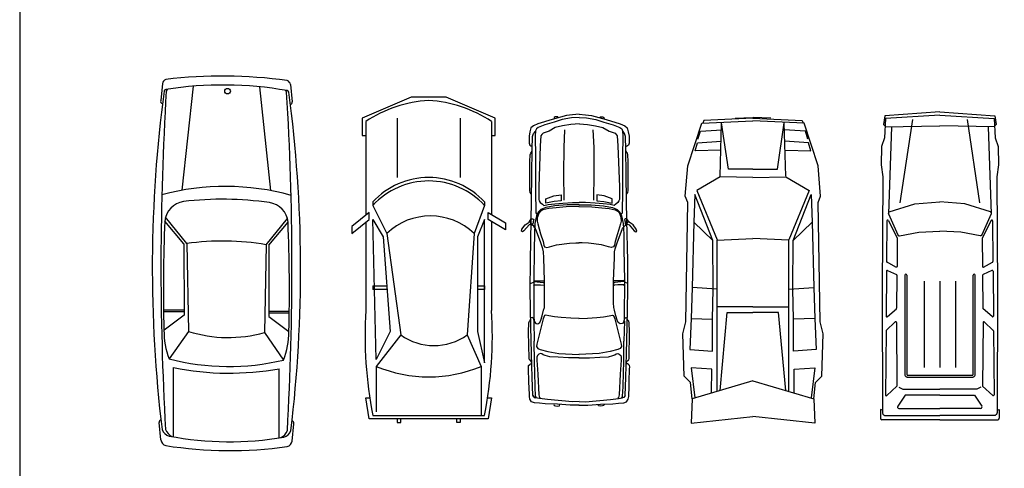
# Model space of a CAD drawing. Extents: x 149 to 250, y -977 to -912.
# Tile 19 of 156: x 173 to 189, y -928 to -921. Entities that reach past the tile are written whole.
import ezdxf

# ---------------------------------------------------------------- set-up
doc = ezdxf.new("R2010")
doc.units = 0
doc.header["$MEASUREMENT"] = 0
doc.linetypes.add('0', pattern=[0])
doc.layers.get('0').update_dxf_attribs({"linetype": 'CONTINUOUS'})
doc.layers.get('Defpoints').update_dxf_attribs({"linetype": 'CONTINUOUS'})

msp = doc.modelspace()

# ---------------------------------------------------------------- linework, layer by layer
at = {"linetype": '0'}
for p, q in [((175.28086, -921.94002), (175.2543, -922.21444)), ((175.59685, -923.63468), (175.7745, -921.98485)), ((176.82246, -921.99541), (176.99994, -923.64359)), ((177.31687, -921.95772), (177.34343, -922.23214)), ((175.66761, -924.48417), (175.33029, -924.06698)), ((175.62391, -924.49021), (175.31895, -924.12666)), ((176.92909, -924.50188), (177.26641, -924.08468)), ((176.97279, -924.50791), (177.27775, -924.14436)), ((175.62429, -924.49052), (175.62474, -925.62285)), ((175.66761, -924.48417), (175.69548, -925.87925)), ((176.92909, -924.50188), (176.90122, -925.89696)), ((176.97279, -924.50791), (176.97279, -925.64024)), ((175.62391, -925.54018), (175.29937, -925.54015)), ((175.62391, -925.56648), (175.29968, -925.56644)), ((175.62474, -925.62285), (175.30731, -925.86203)), ((176.97279, -925.55789), (177.29733, -925.55785)), ((176.97279, -925.58418), (177.29701, -925.58414)), ((176.97279, -925.64024), (177.29031, -925.87925)), ((175.69548, -925.87925), (175.39022, -926.31693)), ((176.90122, -925.89696), (177.20648, -926.33463)), ((175.45845, -927.55197), (175.45845, -926.45464)), ((177.13825, -927.57046), (177.13825, -926.47235)), ((175.25601, -927.60334), (175.22945, -927.32892)), ((177.34173, -927.62105), (177.36828, -927.34663))]:
    msp.add_line(p, q, dxfattribs=at)
for p, q in [((179.23393, -922.15716), (178.45615, -922.49049)), ((179.78949, -922.15716), (179.23393, -922.15716)), ((180.56726, -922.49049), (179.78949, -922.15716)), ((178.45615, -922.49049), (178.45615, -922.76827)), ((179.01171, -922.49049), (179.01171, -923.43494)), ((180.01171, -922.49049), (180.01171, -923.43494)), ((180.56726, -922.76827), (180.56726, -922.49049)), ((181.69991, -922.45048), (181.47145, -922.5117)), ((181.50443, -922.48345), (181.50208, -922.50228)), ((181.52327, -922.46931), (181.50443, -922.48345)), ((181.53976, -922.46931), (181.52327, -922.46931)), ((181.5633, -922.46931), (181.53976, -922.46931)), ((181.57037, -922.48345), (181.5633, -922.46931)), ((181.77999, -922.48815), (181.63161, -922.5164)), ((181.79648, -922.43871), (181.69991, -922.45048)), ((181.9001, -922.48345), (181.77999, -922.48815)), ((181.9001, -922.43165), (181.79648, -922.43871)), ((181.9001, -922.43165), (182.00373, -922.43871)), ((181.9001, -922.48345), (182.02022, -922.48815)), ((182.00373, -922.43871), (182.1003, -922.45048)), ((182.02022, -922.48815), (182.1686, -922.5164)), ((182.1003, -922.45048), (182.32875, -922.5117)), ((182.22983, -922.48345), (182.2369, -922.46931)), ((182.2369, -922.46931), (182.26045, -922.46931)), ((182.26045, -922.46931), (182.27694, -922.46931)), ((182.27694, -922.46931), (182.29578, -922.48345)), ((182.29578, -922.48345), (182.29814, -922.50228)), ((178.51171, -922.54605), (178.51171, -924.03494)), ((180.51171, -922.54605), (180.51171, -924.02383)), ((181.13466, -922.64825), (181.11817, -922.70947)), ((181.1747, -922.61293), (181.13466, -922.64825)), ((181.24771, -922.58233), (181.1747, -922.61293)), ((181.2218, -922.66238), (181.20767, -922.69299)), ((181.25006, -922.64354), (181.2218, -922.66238)), ((181.47145, -922.5117), (181.24771, -922.58233)), ((181.3584, -922.59881), (181.25006, -922.64354)), ((181.50443, -922.55643), (181.3584, -922.59881)), ((181.52091, -922.64354), (181.42435, -922.69769)), ((181.63161, -922.5164), (181.50443, -922.55643)), ((181.63632, -922.61293), (181.52091, -922.64354)), ((181.76821, -922.59174), (181.63632, -922.61293)), ((181.90482, -922.58233), (181.76821, -922.59174)), ((181.90482, -922.58233), (182.03199, -922.59174)), ((182.03199, -922.59174), (182.16389, -922.61293)), ((182.16389, -922.61293), (182.27929, -922.64354)), ((182.1686, -922.5164), (182.29578, -922.55643)), ((182.27929, -922.64354), (182.37586, -922.69769)), ((182.29578, -922.55643), (182.4418, -922.59881)), ((182.32875, -922.5117), (182.5525, -922.58233)), ((182.4418, -922.59881), (182.55014, -922.64354)), ((182.55014, -922.64354), (182.5784, -922.66238)), ((182.5525, -922.58233), (182.62551, -922.61293)), ((182.5784, -922.66238), (182.59254, -922.69299)), ((182.62551, -922.61293), (182.66555, -922.64825)), ((182.66555, -922.64825), (182.68203, -922.70947)), ((178.45615, -922.76827), (178.51171, -922.76827)), ((180.51171, -922.76827), (180.56726, -922.76827)), ((181.11817, -922.70947), (181.1064, -922.7801)), ((181.1064, -922.7801), (181.1064, -922.89076)), ((181.15585, -922.992), (181.16292, -922.78246)), ((181.16292, -922.78246), (181.17705, -922.73772)), ((181.17705, -922.73772), (181.19118, -922.71888)), ((181.19118, -922.71888), (181.20061, -922.70711)), ((181.20767, -922.69299), (181.20296, -922.77304)), ((181.20296, -922.77304), (181.20767, -923.10501)), ((181.29481, -922.77304), (181.28304, -922.93314)), ((181.30895, -922.75185), (181.29481, -922.77304)), ((181.32778, -922.73301), (181.30895, -922.75185)), ((181.42435, -922.69769), (181.32778, -922.73301)), ((181.66222, -922.95904), (181.674, -922.67886)), ((182.13798, -922.95904), (182.1262, -922.67886)), ((182.37586, -922.69769), (182.47242, -922.73301)), ((182.47242, -922.73301), (182.49126, -922.75185)), ((182.49126, -922.75185), (182.50539, -922.77304)), ((182.50539, -922.77304), (182.51717, -922.93314)), ((182.59254, -922.69299), (182.59725, -922.77304)), ((182.59725, -922.77304), (182.59254, -923.10501)), ((182.60902, -922.71888), (182.5996, -922.70711)), ((182.62315, -922.73772), (182.60902, -922.71888)), ((182.63729, -922.78246), (182.62315, -922.73772)), ((182.64435, -922.992), (182.63729, -922.78246)), ((182.68203, -922.70947), (182.69381, -922.7801)), ((182.69381, -922.7801), (182.69381, -922.89076)), ((181.1064, -922.89076), (181.11582, -922.91902)), ((181.11582, -922.91902), (181.1323, -922.93314)), ((181.1323, -922.93314), (181.1535, -922.9402)), ((181.28304, -922.93314), (181.25948, -923.58297)), ((181.65987, -923.37106), (181.66222, -922.95904)), ((182.14033, -923.37106), (182.13798, -922.95904)), ((182.51717, -922.93314), (182.54072, -923.58297)), ((182.6679, -922.93314), (182.64671, -922.9402)), ((182.68439, -922.91902), (182.6679, -922.93314)), ((182.69381, -922.89076), (182.68439, -922.91902)), ((181.11817, -923.18036), (181.12288, -923.07441)), ((181.12288, -923.07441), (181.1323, -923.05086)), ((181.1323, -923.05086), (181.14408, -923.03203)), ((181.14408, -923.03203), (181.1535, -923.0179)), ((181.15114, -923.38048), (181.15585, -922.992)), ((181.20767, -923.10501), (181.21003, -923.63947)), ((182.59254, -923.10501), (182.59018, -923.63947)), ((182.64906, -923.38048), (182.64435, -922.992)), ((182.65613, -923.03203), (182.64671, -923.0179)), ((182.6679, -923.05086), (182.65613, -923.03203)), ((182.67732, -923.07441), (182.6679, -923.05086)), ((182.68203, -923.18036), (182.67732, -923.07441)), ((181.11817, -923.3899), (181.11817, -923.18036)), ((182.68203, -923.3899), (182.68203, -923.18036)), ((181.11817, -923.63947), (181.11817, -923.3899)), ((181.14408, -923.81135), (181.15114, -923.38048)), ((181.66458, -923.79486), (181.65987, -923.37106)), ((182.13562, -923.79486), (182.14033, -923.37106)), ((182.65613, -923.81135), (182.64906, -923.38048)), ((182.68203, -923.63947), (182.68203, -923.3899)), ((181.25948, -923.58297), (181.25948, -923.78545)), ((182.54072, -923.58297), (182.54072, -923.78545)), ((181.12288, -923.67244), (181.11817, -923.63947)), ((181.14408, -923.70069), (181.12288, -923.67244)), ((181.14408, -923.72423), (181.14408, -923.70069)), ((181.21003, -923.63947), (181.21473, -923.99734)), ((181.37253, -923.77132), (181.50208, -923.72658)), ((181.50208, -923.72658), (181.61747, -923.71246)), ((181.61747, -923.71246), (181.61747, -923.80428)), ((182.29814, -923.72658), (182.18273, -923.71246)), ((182.18273, -923.71246), (182.18273, -923.80428)), ((182.42767, -923.77132), (182.29814, -923.72658)), ((182.59018, -923.63947), (182.58547, -923.99734)), ((182.65613, -923.70069), (182.67732, -923.67244)), ((182.65613, -923.72423), (182.65613, -923.70069)), ((182.67732, -923.67244), (182.68203, -923.63947)), ((178.62282, -923.82383), (178.62282, -923.87938)), ((178.62282, -923.87938), (178.84504, -924.32383)), ((180.4006, -923.87938), (180.23393, -924.32383)), ((180.4006, -923.82383), (180.4006, -923.87938)), ((181.13937, -924.11272), (181.14408, -923.81135)), ((181.25948, -923.78545), (181.2689, -923.80664)), ((181.2689, -923.80664), (181.28304, -923.83018)), ((181.28304, -923.83018), (181.31836, -923.86079)), ((181.37018, -923.91259), (181.29481, -923.94319)), ((181.31836, -923.86079), (181.34192, -923.87727)), ((181.34192, -923.87727), (181.40786, -923.86314)), ((181.51384, -923.88433), (181.37018, -923.91259)), ((181.37253, -923.84431), (181.37253, -923.77132)), ((181.50443, -923.81605), (181.37253, -923.84431)), ((181.40786, -923.86314), (181.5162, -923.85137)), ((181.5374, -923.91494), (181.41964, -923.92672)), ((181.61747, -923.80428), (181.50443, -923.81605)), ((181.70933, -923.8702), (181.51384, -923.88433)), ((181.5162, -923.85137), (181.64339, -923.84196)), ((181.6952, -923.90081), (181.5374, -923.91494)), ((181.64339, -923.84196), (181.79648, -923.83253)), ((181.90246, -923.89375), (181.6952, -923.90081)), ((181.90246, -923.8702), (181.70933, -923.8702)), ((181.79648, -923.83253), (181.9001, -923.83018)), ((181.89775, -923.8702), (182.09088, -923.8702)), ((181.89775, -923.89375), (182.10501, -923.90081)), ((182.00373, -923.83253), (181.9001, -923.83018)), ((182.15682, -923.84196), (182.00373, -923.83253)), ((182.09088, -923.8702), (182.28636, -923.88433)), ((182.10501, -923.90081), (182.26281, -923.91494)), ((182.284, -923.85137), (182.15682, -923.84196)), ((182.18273, -923.80428), (182.29578, -923.81605)), ((182.26281, -923.91494), (182.38057, -923.92672)), ((182.39234, -923.86314), (182.284, -923.85137)), ((182.28636, -923.88433), (182.43003, -923.91259)), ((182.29578, -923.81605), (182.42767, -923.84431)), ((182.45829, -923.87727), (182.39234, -923.86314)), ((182.42767, -923.84431), (182.42767, -923.77132)), ((182.43003, -923.91259), (182.50539, -923.94319)), ((182.48184, -923.86079), (182.45829, -923.87727)), ((182.51717, -923.83018), (182.48184, -923.86079)), ((182.5313, -923.80664), (182.51717, -923.83018)), ((182.54072, -923.78545), (182.5313, -923.80664)), ((182.66084, -924.11272), (182.65613, -923.81135)), ((178.56726, -923.99049), (178.28949, -924.21271)), ((178.56726, -924.1016), (178.56726, -923.99049)), ((180.45615, -923.99049), (180.73393, -924.15716)), ((180.45615, -924.1016), (180.45615, -923.99049)), ((181.22415, -924.04208), (181.19825, -924.16451)), ((181.21473, -923.99734), (181.2218, -924.01147)), ((181.2218, -924.01147), (181.23122, -924.01383)), ((181.25006, -923.98558), (181.22415, -924.04208)), ((181.23122, -924.02795), (181.243, -924.04679)), ((181.243, -924.04679), (181.23593, -924.0774)), ((181.25948, -924.00206), (181.243, -924.04679)), ((181.29481, -923.94319), (181.25006, -923.98558)), ((181.28068, -923.97616), (181.25948, -924.00206)), ((181.32543, -923.94791), (181.28068, -923.97616)), ((181.41964, -923.92672), (181.32543, -923.94791)), ((182.38057, -923.92672), (182.47477, -923.94791)), ((182.47477, -923.94791), (182.51953, -923.97616)), ((182.50539, -923.94319), (182.55014, -923.98558)), ((182.51953, -923.97616), (182.54072, -924.00206)), ((182.54072, -924.00206), (182.55721, -924.04679)), ((182.55014, -923.98558), (182.57605, -924.04208)), ((182.56898, -924.02795), (182.55721, -924.04679)), ((182.55721, -924.04679), (182.56427, -924.0774)), ((182.5784, -924.01147), (182.56898, -924.01383)), ((182.57605, -924.04208), (182.60196, -924.16451)), ((182.58547, -923.99734), (182.5784, -924.01147)), ((178.28949, -924.32383), (178.56726, -924.1016)), ((178.28949, -924.21271), (178.28949, -924.32383)), ((178.51171, -924.14605), (178.51171, -925.54605)), ((178.67838, -926.32383), (178.62282, -924.1016)), ((178.62282, -924.1016), (178.78949, -924.37938)), ((180.4006, -924.1016), (180.28949, -924.37938)), ((180.4006, -926.37938), (180.4006, -924.1016)), ((180.73393, -924.26827), (180.45615, -924.1016)), ((180.51171, -924.13494), (180.51171, -925.54605)), ((180.73393, -924.15716), (180.73393, -924.26827)), ((180.99099, -924.25634), (181.0428, -924.1857)), ((181.1064, -924.1857), (181.02396, -924.28459)), ((181.0428, -924.1857), (181.1064, -924.14332)), ((181.1064, -924.14332), (181.13937, -924.09388)), ((181.12759, -924.14097), (181.1064, -924.14332)), ((181.12995, -924.17393), (181.1064, -924.1857)), ((181.12759, -924.75783), (181.13937, -924.11272)), ((181.13466, -924.15509), (181.12759, -924.14097)), ((181.12995, -924.17393), (181.13466, -924.15509)), ((181.16528, -924.17393), (181.12995, -924.17393)), ((181.13937, -924.09388), (181.16528, -924.09153)), ((181.16292, -924.19276), (181.14172, -924.19512)), ((181.1794, -924.20689), (181.16292, -924.19276)), ((181.16528, -924.09153), (181.1794, -924.10094)), ((181.16998, -924.14097), (181.16528, -924.17393)), ((181.1794, -924.10094), (181.16998, -924.14097)), ((181.19825, -924.23279), (181.1794, -924.20689)), ((181.19825, -924.16451), (181.19118, -924.33639)), ((181.23593, -924.0774), (181.23358, -924.12684)), ((181.23358, -924.12684), (181.24299, -924.17157)), ((181.24299, -924.17157), (181.2901, -924.32932)), ((182.55721, -924.17157), (182.5101, -924.32932)), ((182.56663, -924.12684), (182.55721, -924.17157)), ((182.56427, -924.0774), (182.56663, -924.12684)), ((182.60196, -924.16451), (182.60902, -924.33639)), ((182.60196, -924.23279), (182.6208, -924.20689)), ((182.63493, -924.09153), (182.6208, -924.10094)), ((182.6208, -924.10094), (182.63022, -924.14097)), ((182.6208, -924.20689), (182.63729, -924.19276)), ((182.63022, -924.14097), (182.63493, -924.17393)), ((182.66084, -924.09388), (182.63493, -924.09153)), ((182.63493, -924.17393), (182.67026, -924.17393)), ((182.63729, -924.19276), (182.65848, -924.19512)), ((182.69381, -924.14332), (182.66084, -924.09388)), ((182.67261, -924.75783), (182.66084, -924.11272)), ((182.66555, -924.15509), (182.67261, -924.14097)), ((182.67026, -924.17393), (182.66555, -924.15509)), ((182.67026, -924.17393), (182.69381, -924.1857)), ((182.67261, -924.14097), (182.69381, -924.14332)), ((182.7574, -924.1857), (182.69381, -924.14332)), ((182.69381, -924.1857), (182.77624, -924.28459)), ((182.80922, -924.25634), (182.7574, -924.1857)), ((178.78949, -924.37938), (178.9006, -925.87938)), ((178.84504, -924.32383), (179.06726, -925.93494)), ((180.23393, -924.32383), (180.12282, -925.93494)), ((180.28949, -924.37938), (180.28949, -925.87938)), ((180.98392, -924.28695), (180.99099, -924.25634)), ((181.00041, -924.29871), (180.98392, -924.28695)), ((181.02396, -924.28459), (181.00041, -924.29871)), ((181.19118, -924.33639), (181.18647, -924.57418)), ((181.20767, -924.2375), (181.19825, -924.23279)), ((181.21473, -924.2634), (181.20767, -924.2375)), ((181.2901, -924.45646), (181.21473, -924.2634)), ((181.2901, -924.32932), (181.32778, -924.45176)), ((182.5101, -924.32932), (182.47242, -924.45176)), ((182.5101, -924.45646), (182.58547, -924.2634)), ((182.58547, -924.2634), (182.59254, -924.2375)), ((182.59254, -924.2375), (182.60196, -924.23279)), ((182.60902, -924.33639), (182.61373, -924.57418)), ((182.77624, -924.28459), (182.7998, -924.29871)), ((182.7998, -924.29871), (182.81628, -924.28695)), ((182.81628, -924.28695), (182.80922, -924.25634)), ((181.32543, -924.56712), (181.2901, -924.45646)), ((181.32778, -924.45176), (181.33956, -924.50826)), ((181.33956, -924.50826), (181.35369, -924.53887)), ((181.35369, -924.53887), (181.38902, -924.54829)), ((181.38902, -924.54829), (181.43141, -924.53416)), ((181.43141, -924.53416), (181.54446, -924.5059)), ((181.54446, -924.5059), (181.74937, -924.47765)), ((181.74937, -924.47765), (181.85064, -924.47294)), ((181.85064, -924.47294), (181.90246, -924.47294)), ((181.94956, -924.47294), (181.89775, -924.47294)), ((182.05084, -924.47765), (181.94956, -924.47294)), ((182.25574, -924.5059), (182.05084, -924.47765)), ((182.36879, -924.53416), (182.25574, -924.5059)), ((182.41119, -924.54829), (182.36879, -924.53416)), ((182.44652, -924.53887), (182.41119, -924.54829)), ((182.46064, -924.50826), (182.44652, -924.53887)), ((182.47242, -924.45176), (182.46064, -924.50826)), ((182.47477, -924.56712), (182.5101, -924.45646)), ((181.18647, -924.57418), (181.1794, -925.06921)), ((181.33721, -924.61657), (181.32543, -924.56712)), ((181.33956, -924.7131), (181.33721, -924.61657)), ((182.46064, -924.7131), (182.463, -924.61657)), ((182.463, -924.61657), (182.47477, -924.56712)), ((182.61373, -924.57418), (182.6208, -925.06921)), ((181.12288, -925.23402), (181.12759, -924.75783)), ((181.35134, -925.07862), (181.33956, -924.7131)), ((182.44887, -925.07862), (182.46064, -924.7131)), ((182.67732, -925.23402), (182.67261, -924.75783)), ((178.62282, -925.15716), (178.84504, -925.15716)), ((178.62282, -925.15716), (178.62282, -925.21271)), ((178.84504, -925.15716), (178.84504, -925.21271)), ((180.28949, -925.15716), (180.4006, -925.15716)), ((180.4006, -925.15716), (180.4006, -925.21271)), ((181.12759, -925.1163), (181.1747, -925.0951)), ((181.1747, -925.0951), (181.18647, -925.08804)), ((181.1794, -925.06921), (181.1794, -925.15397)), ((181.1794, -925.15397), (181.18412, -925.56835)), ((181.18412, -925.15397), (181.19118, -925.13749)), ((181.18647, -925.06921), (181.20767, -925.07391)), ((181.18647, -925.08804), (181.3325, -925.10217)), ((181.19118, -925.13749), (181.28539, -925.13749)), ((181.20767, -925.07391), (181.33014, -925.07862)), ((181.28539, -925.13749), (181.33956, -925.1469)), ((181.33014, -925.07862), (181.33956, -925.07627)), ((181.3325, -925.10217), (181.34898, -925.11394)), ((181.33956, -925.07627), (181.34663, -925.07391)), ((181.33956, -925.1469), (181.35134, -925.15397)), ((181.35134, -925.29994), (181.35134, -925.07862)), ((182.44887, -925.29994), (182.44887, -925.07862)), ((182.46064, -925.1469), (182.44887, -925.15397)), ((182.46771, -925.10217), (182.45123, -925.11394)), ((182.46064, -925.07627), (182.45358, -925.07391)), ((182.47006, -925.07862), (182.46064, -925.07627)), ((182.51482, -925.13749), (182.46064, -925.1469)), ((182.61373, -925.08804), (182.46771, -925.10217)), ((182.59254, -925.07391), (182.47006, -925.07862)), ((182.60902, -925.13749), (182.51482, -925.13749)), ((182.61373, -925.06921), (182.59254, -925.07391)), ((182.61609, -925.15397), (182.60902, -925.13749)), ((182.62551, -925.0951), (182.61373, -925.08804)), ((182.6208, -925.15397), (182.61609, -925.56835)), ((182.6208, -925.06921), (182.6208, -925.15397)), ((182.67261, -925.1163), (182.62551, -925.0951)), ((178.84504, -925.21271), (178.62282, -925.21271)), ((180.4006, -925.21271), (180.28949, -925.21271)), ((181.13466, -925.79908), (181.12288, -925.23402)), ((181.35134, -925.42708), (181.35134, -925.29994)), ((182.44887, -925.42708), (182.44887, -925.29994)), ((182.66555, -925.79908), (182.67732, -925.23402)), ((181.34898, -925.49771), (181.35134, -925.42708)), ((182.45123, -925.49771), (182.44887, -925.42708)), ((181.18412, -925.56835), (181.18412, -925.66959)), ((181.29246, -925.70019), (181.31601, -925.62956)), ((181.31601, -925.62956), (181.33721, -925.5401)), ((181.35134, -925.62485), (181.33014, -925.68136)), ((181.33721, -925.5401), (181.34898, -925.49771)), ((181.37018, -925.62015), (181.35134, -925.62485)), ((181.41964, -925.62956), (181.37018, -925.62015)), ((181.50914, -925.64604), (181.41964, -925.62956)), ((182.29107, -925.64604), (182.38057, -925.62956)), ((182.38057, -925.62956), (182.43003, -925.62015)), ((182.43003, -925.62015), (182.44887, -925.62485)), ((182.44887, -925.62485), (182.47006, -925.68136)), ((182.463, -925.5401), (182.45123, -925.49771)), ((182.4842, -925.62956), (182.463, -925.5401)), ((182.50775, -925.70019), (182.4842, -925.62956)), ((182.61609, -925.56835), (182.61609, -925.66959)), ((181.09697, -925.8862), (181.10404, -925.74493)), ((181.10404, -925.74493), (181.1111, -925.71903)), ((181.1111, -925.71903), (181.12288, -925.70491)), ((181.12288, -925.70491), (181.13466, -925.6743)), ((181.15821, -925.66017), (181.13937, -925.66488)), ((181.1747, -925.6743), (181.15821, -925.66017)), ((181.1794, -925.69548), (181.1747, -925.6743)), ((181.19118, -925.72609), (181.1794, -925.69548)), ((181.1794, -925.71432), (181.18647, -926.03217)), ((181.18412, -925.66959), (181.19118, -925.72609)), ((181.19118, -925.72609), (181.21238, -925.75435)), ((181.21238, -925.75435), (181.24771, -925.7567)), ((181.24771, -925.7567), (181.27833, -925.74022)), ((181.27833, -925.74022), (181.29246, -925.70019)), ((181.33014, -925.68136), (181.29246, -925.82734)), ((181.61512, -925.66017), (181.50914, -925.64604)), ((181.76821, -925.66723), (181.61512, -925.66017)), ((181.90246, -925.6743), (181.76821, -925.66723)), ((181.89775, -925.6743), (182.03199, -925.66723)), ((182.03199, -925.66723), (182.18508, -925.66017)), ((182.18508, -925.66017), (182.29107, -925.64604)), ((182.47006, -925.68136), (182.50775, -925.82734)), ((182.52188, -925.74022), (182.50775, -925.70019)), ((182.5525, -925.7567), (182.52188, -925.74022)), ((182.58783, -925.75435), (182.5525, -925.7567)), ((182.60902, -925.72609), (182.58783, -925.75435)), ((182.61609, -925.66959), (182.60902, -925.72609)), ((182.60902, -925.72609), (182.6208, -925.69548)), ((182.6208, -925.71432), (182.61373, -926.03217)), ((182.6208, -925.69548), (182.62551, -925.6743)), ((182.62551, -925.6743), (182.642, -925.66017)), ((182.642, -925.66017), (182.66084, -925.66488)), ((182.67732, -925.70491), (182.66555, -925.6743)), ((182.6891, -925.71903), (182.67732, -925.70491)), ((182.69617, -925.74493), (182.6891, -925.71903)), ((182.70323, -925.8862), (182.69617, -925.74493)), ((178.9006, -925.87938), (178.67838, -926.32383)), ((179.06726, -925.93494), (178.67838, -926.43494)), ((180.12282, -925.93494), (180.34504, -926.43494)), ((180.28949, -925.87938), (180.4006, -926.37938)), ((181.1064, -926.31), (181.09697, -925.8862)), ((181.14408, -926.2323), (181.13466, -925.79908)), ((181.29246, -925.82734), (181.25713, -925.97802)), ((182.50775, -925.82734), (182.54308, -925.97802)), ((182.65613, -926.2323), (182.66555, -925.79908)), ((182.69381, -926.31), (182.70323, -925.8862)), ((181.19118, -926.36886), (181.18647, -926.03217)), ((181.23122, -926.08162), (181.22651, -926.11693)), ((181.25713, -925.97802), (181.23122, -926.08162)), ((182.54308, -925.97802), (182.56898, -926.08162)), ((182.56898, -926.08162), (182.57369, -926.11693)), ((182.60902, -926.36886), (182.61373, -926.03217)), ((181.15585, -926.61136), (181.14408, -926.2323)), ((181.22651, -926.11693), (181.24771, -926.15225)), ((181.23829, -926.2629), (181.23122, -926.28645)), ((181.26184, -926.24172), (181.23829, -926.2629)), ((181.24771, -926.15225), (181.28304, -926.16873)), ((181.28539, -926.2323), (181.26184, -926.24172)), ((181.28304, -926.16873), (181.40551, -926.19698)), ((181.30895, -926.23701), (181.28539, -926.2323)), ((181.33014, -926.25114), (181.30895, -926.23701)), ((181.36311, -926.2629), (181.33014, -926.25114)), ((181.43377, -926.28174), (181.36311, -926.2629)), ((181.40551, -926.19698), (181.57979, -926.22994)), ((181.57979, -926.22994), (181.79176, -926.24172)), ((181.79176, -926.24172), (181.90246, -926.24643)), ((182.00844, -926.24172), (181.89775, -926.24643)), ((182.22041, -926.22994), (182.00844, -926.24172)), ((182.3947, -926.19698), (182.22041, -926.22994)), ((182.36643, -926.28174), (182.43709, -926.2629)), ((182.51717, -926.16873), (182.3947, -926.19698)), ((182.43709, -926.2629), (182.47006, -926.25114)), ((182.47006, -926.25114), (182.49126, -926.23701)), ((182.49126, -926.23701), (182.51482, -926.2323)), ((182.51482, -926.2323), (182.53837, -926.24172)), ((182.5525, -926.15225), (182.51717, -926.16873)), ((182.53837, -926.24172), (182.56192, -926.2629)), ((182.57369, -926.11693), (182.5525, -926.15225)), ((182.56192, -926.2629), (182.56898, -926.28645)), ((182.64435, -926.61136), (182.65613, -926.2323)), ((181.09697, -926.42301), (181.11582, -926.40653)), ((181.1111, -926.33118), (181.1064, -926.31)), ((181.13466, -926.34767), (181.1111, -926.33118)), ((181.11582, -926.40653), (181.12995, -926.39711)), ((181.12995, -926.39711), (181.14172, -926.3924)), ((181.14408, -926.37121), (181.13466, -926.34767)), ((181.19589, -926.5266), (181.19118, -926.36886)), ((181.23122, -926.28645), (181.23122, -926.33825)), ((181.23122, -926.33825), (181.24535, -926.55721)), ((181.57037, -926.29116), (181.43377, -926.28174)), ((181.73288, -926.29822), (181.57037, -926.29116)), ((181.90246, -926.29822), (181.73288, -926.29822)), ((181.89775, -926.29822), (182.06732, -926.29822)), ((182.06732, -926.29822), (182.22983, -926.29116)), ((182.22983, -926.29116), (182.36643, -926.28174)), ((182.56898, -926.33825), (182.55485, -926.55721)), ((182.56898, -926.28645), (182.56898, -926.33825)), ((182.60431, -926.5266), (182.60902, -926.36886)), ((182.65613, -926.37121), (182.66555, -926.34767)), ((182.67026, -926.39711), (182.65848, -926.3924)), ((182.66555, -926.34767), (182.6891, -926.33118)), ((182.68439, -926.40653), (182.67026, -926.39711)), ((182.70323, -926.42301), (182.68439, -926.40653)), ((182.6891, -926.33118), (182.69381, -926.31)), ((178.67838, -926.43494), (178.67838, -927.15716)), ((180.34504, -926.43494), (180.34504, -927.21271)), ((181.09462, -926.44184), (181.09697, -926.42301)), ((181.09697, -926.47716), (181.09462, -926.44184)), ((181.10404, -926.66787), (181.09697, -926.47716)), ((181.20061, -926.75969), (181.19589, -926.5266)), ((181.24535, -926.55721), (181.26184, -926.88448)), ((182.55485, -926.55721), (182.53837, -926.88448)), ((182.5996, -926.75969), (182.60431, -926.5266)), ((182.69617, -926.66787), (182.70323, -926.47716)), ((182.70559, -926.44184), (182.70323, -926.42301)), ((182.70323, -926.47716), (182.70559, -926.44184)), ((181.1064, -926.7903), (181.10404, -926.66787)), ((181.16763, -926.8986), (181.15585, -926.61136)), ((182.63258, -926.8986), (182.64435, -926.61136)), ((182.69381, -926.7903), (182.69617, -926.66787)), ((181.1111, -926.87035), (181.1064, -926.7903)), ((181.1111, -926.91273), (181.1111, -926.87035)), ((181.20767, -926.91038), (181.20061, -926.75969)), ((181.26184, -926.88448), (181.27126, -926.93157)), ((182.53837, -926.88448), (182.52895, -926.93157)), ((182.59254, -926.91038), (182.5996, -926.75969)), ((182.6891, -926.87035), (182.69381, -926.7903)), ((182.6891, -926.91273), (182.6891, -926.87035)), ((178.56726, -927.26827), (178.51171, -926.93494)), ((178.51171, -926.93494), (178.56726, -926.93494)), ((180.51171, -926.93494), (180.45615, -927.26827)), ((180.45615, -926.93494), (180.51171, -926.93494)), ((181.11817, -926.95511), (181.1111, -926.91273)), ((181.14644, -926.99985), (181.11817, -926.95511)), ((181.19118, -927.01162), (181.14644, -926.99985)), ((181.1747, -926.91979), (181.16763, -926.8986)), ((181.16763, -926.8986), (181.18647, -926.93157)), ((181.18647, -926.93157), (181.21003, -926.93392)), ((181.27126, -927.02104), (181.19118, -927.01162)), ((181.2218, -926.93392), (181.20767, -926.91038)), ((181.27126, -926.94334), (181.21003, -926.93392)), ((181.27126, -926.93157), (181.28539, -926.94099)), ((181.39844, -926.95982), (181.27126, -926.94334)), ((181.36311, -927.0281), (181.27126, -927.02104)), ((181.5586, -927.03281), (181.36311, -927.0281)), ((181.79648, -926.99749), (181.39844, -926.95982)), ((181.50208, -927.03987), (181.50443, -927.054)), ((181.76114, -927.04929), (181.5586, -927.03281)), ((181.58921, -927.06106), (181.59393, -927.04223)), ((181.9001, -926.99278), (181.79648, -926.99749)), ((181.9001, -926.99278), (182.00373, -926.99749)), ((182.00373, -926.99749), (182.40176, -926.95982)), ((182.03906, -927.04929), (182.24161, -927.03281)), ((182.21099, -927.06106), (182.20628, -927.04223)), ((182.24161, -927.03281), (182.43709, -927.0281)), ((182.29814, -927.03987), (182.29578, -927.054)), ((182.40176, -926.95982), (182.52895, -926.94334)), ((182.43709, -927.0281), (182.52895, -927.02104)), ((182.52895, -926.93157), (182.51482, -926.94099)), ((182.52895, -926.94334), (182.59018, -926.93392)), ((182.52895, -927.02104), (182.60902, -927.01162)), ((182.5784, -926.93392), (182.59254, -926.91038)), ((182.61373, -926.93157), (182.59018, -926.93392)), ((182.60902, -927.01162), (182.65377, -926.99985)), ((182.63258, -926.8986), (182.61373, -926.93157)), ((182.62551, -926.91979), (182.63258, -926.8986)), ((182.65377, -926.99985), (182.68203, -926.95511)), ((182.68203, -926.95511), (182.6891, -926.91273)), ((181.50443, -927.054), (181.52798, -927.06342)), ((181.52798, -927.06342), (181.56095, -927.06813)), ((181.56095, -927.06813), (181.58921, -927.06106)), ((181.90246, -927.05165), (181.76114, -927.04929)), ((181.89775, -927.05165), (182.03906, -927.04929)), ((182.23925, -927.06813), (182.21099, -927.06106)), ((182.27223, -927.06342), (182.23925, -927.06813)), ((182.29578, -927.054), (182.27223, -927.06342)), ((180.45615, -927.26827), (178.56726, -927.26827)), ((178.62282, -927.21271), (180.4006, -927.21271)), ((179.01171, -927.26827), (179.01171, -927.32383)), ((179.01171, -927.32383), (179.06726, -927.32383)), ((179.06726, -927.32383), (179.06726, -927.26827)), ((179.95615, -927.32383), (179.95615, -927.26827)), ((180.01171, -927.32383), (179.95615, -927.32383)), ((180.01171, -927.26827), (180.01171, -927.32383))]:
    msp.add_line(p, q)
for points in [[(184.66297, -922.49094), (183.88265, -922.52991), (183.86533, -922.57374)], [(184.38095, -922.49094), (184.65761, -922.48323)], [(184.66297, -922.49094), (185.44329, -922.52991), (185.4606, -922.57374)], [(184.94498, -922.49094), (184.66833, -922.48323)], [(186.76784, -922.49815), (186.7517, -922.80657), (186.70225, -922.94119), (186.69773, -923.23519), (186.72638, -923.42666), (186.7143, -925.24204)], [(186.75858, -922.4562), (186.73539, -922.59498)], [(187.63063, -922.39431), (186.75858, -922.4562)], [(187.63063, -922.4474), (187.62952, -922.44734), (186.76784, -922.49815)], [(187.63063, -922.39431), (188.50268, -922.4562)], [(187.63063, -922.4474), (187.63174, -922.44734), (188.49343, -922.49815)], [(188.49343, -922.49815), (188.50957, -922.80657), (188.55902, -922.94119), (188.56353, -923.23519), (188.53488, -923.42666), (188.54696, -925.24204)], [(188.50268, -922.4562), (188.52587, -922.59498)], [(183.54983, -925.91849), (183.59658, -925.72691), (183.62775, -923.83017), (183.58804, -923.72997), (183.62959, -923.24974), (183.8484, -922.57459)], [(183.8484, -922.57459), (184.66297, -922.53363)], [(184.14081, -923.41622), (184.16491, -922.56473)], [(184.66297, -923.30025), (184.27547, -923.30248), (184.16491, -922.56473)], [(185.47753, -922.57459), (184.66297, -922.53363)], [(184.66297, -923.30025), (185.05047, -923.30248), (185.16102, -922.56473)], [(185.18513, -923.41622), (185.16102, -922.56473)], [(185.7761, -925.91849), (185.72935, -925.72691), (185.69819, -923.83017), (185.7379, -923.72997), (185.69635, -923.24974), (185.47753, -922.57459)], [(186.73539, -922.59498), (186.75842, -922.61338)], [(186.75962, -922.63296), (187.63037, -922.6132)], [(186.86193, -922.63121), (186.81367, -924.01432)], [(187.1954, -922.5148), (186.99757, -923.83921)], [(188.50164, -922.63296), (187.63089, -922.6132)], [(188.06586, -922.5148), (188.26369, -923.83921)], [(188.39934, -922.63121), (188.44759, -924.01432)], [(188.52587, -922.59498), (188.50284, -922.61338)], [(183.78909, -922.82728), (183.82891, -922.6979), (184.16731, -922.67701)], [(185.53684, -922.82728), (185.49702, -922.6979), (185.15862, -922.67701)], [(184.15251, -923.00282), (183.74399, -923.01046), (183.78321, -922.88303), (184.15642, -922.85938)], [(185.17342, -923.00282), (185.58194, -923.01046), (185.54272, -922.88303), (185.16952, -922.85938)], [(184.66297, -923.43376), (184.14168, -923.42643), (183.772, -923.64197), (184.092, -924.42698)], [(184.66297, -923.43376), (185.18425, -923.42643), (185.55393, -923.64197), (185.23394, -924.42698)], [(183.73768, -923.70771), (183.72173, -924.14693), (183.69535, -925.18301), (183.67852, -925.67196), (183.66155, -926.16921), (184.01772, -926.19201), (184.01826, -925.68618), (184.02966, -925.20644), (184.02353, -924.43413), (183.73768, -923.70771)], [(185.58825, -923.70771), (185.60421, -924.14693), (185.63058, -925.18301), (185.64741, -925.67196), (185.66438, -926.16921), (185.30821, -926.19201), (185.30767, -925.68618), (185.29628, -925.20644), (185.3024, -924.43413), (185.58825, -923.70771)], [(186.82764, -923.98299), (187.23503, -923.85264)], [(187.23503, -923.85264), (187.62975, -923.82217)], [(188.02624, -923.85264), (187.63152, -923.82217)], [(188.43362, -923.98299), (188.02624, -923.85264)], [(186.81367, -924.01432), (186.96341, -924.34744), (186.96536, -924.35094), (186.9679, -924.35405), (186.97093, -924.35667), (186.97438, -924.35872), (186.97812, -924.36015), (186.98206, -924.3609), (186.98607, -924.36095), (186.98871, -924.3606), (187.29582, -924.30182)], [(188.44759, -924.01432), (188.29785, -924.34744), (188.2959, -924.35094), (188.29336, -924.35405), (188.29033, -924.35667), (188.28688, -924.35872), (188.28314, -924.36015), (188.2792, -924.3609), (188.27519, -924.36095), (188.27255, -924.3606), (187.96545, -924.30182)], [(183.72173, -924.14693), (184.02353, -924.43413)], [(185.60421, -924.14693), (185.3024, -924.43413)], [(186.7915, -924.12219), (186.78618, -924.7717)], [(186.81326, -924.11708), (186.95516, -924.39634)], [(188.44801, -924.11708), (188.3061, -924.39634)], [(188.46976, -924.12219), (188.47509, -924.7717)], [(187.29582, -924.30182), (187.63023, -924.29009)], [(187.96545, -924.30182), (187.63103, -924.29009)], [(184.092, -926.83277), (184.09199, -924.43193), (184.66297, -924.40473)], [(185.23394, -926.83277), (185.23395, -924.43193), (184.66297, -924.40473)], [(186.95516, -924.39634), (186.95126, -924.84751), (186.95115, -924.84902), (186.9507, -924.85097), (186.94991, -924.85282), (186.94882, -924.8545), (186.94745, -924.85596), (186.94585, -924.85717), (186.94407, -924.85808), (186.94215, -924.85867), (186.94016, -924.85891), (186.93816, -924.8588), (186.9362, -924.85835), (186.93436, -924.85757), (186.79227, -924.78194)], [(188.3061, -924.39634), (188.31, -924.84751), (188.31011, -924.84902), (188.31056, -924.85097), (188.31135, -924.85282), (188.31244, -924.8545), (188.31381, -924.85596), (188.31541, -924.85717), (188.3172, -924.85808), (188.31911, -924.85867), (188.3211, -924.85891), (188.3231, -924.8588), (188.32506, -924.85835), (188.3269, -924.85757), (188.46899, -924.78194)], [(186.78494, -924.92193), (186.77908, -925.63631)], [(186.80128, -924.91159), (186.94338, -924.97746)], [(186.95005, -924.98799), (186.94553, -925.51032)], [(187.07449, -924.98799), (187.07449, -926.55969), (187.07518, -926.56768), (187.07726, -926.57543), (187.08065, -926.58269), (187.08525, -926.58926), (187.09092, -926.59494), (187.09749, -926.59953), (187.10475, -926.60292), (187.1125, -926.605), (187.12049, -926.60569), (187.12049, -926.60569), (188.14844, -926.60569), (188.15642, -926.605), (188.16417, -926.60292), (188.17144, -926.59953), (188.178, -926.59494), (188.18367, -926.58926), (188.18827, -926.58269), (188.19166, -926.57543), (188.19374, -926.56768), (188.19444, -926.55969), (188.19444, -926.55969), (188.19444, -924.98799)], [(187.1056, -924.98799), (187.1056, -926.55833), (187.10594, -926.56226), (187.10661, -926.56475), (187.10769, -926.56708), (187.10917, -926.56919), (187.11099, -926.57101), (187.1131, -926.57248), (187.11543, -926.57358), (187.11792, -926.57424), (187.11792, -926.57424), (187.12185, -926.57458), (188.14708, -926.57458), (188.151, -926.57424), (188.15349, -926.57358), (188.15582, -926.57249), (188.15793, -926.57101), (188.15975, -926.56919), (188.16123, -926.56708), (188.16232, -926.56474), (188.16298, -926.56226), (188.16298, -926.56226), (188.16333, -926.55834), (188.16333, -924.98799)], [(188.31122, -924.98799), (188.31573, -925.51032)], [(188.45998, -924.91159), (188.31788, -924.97746)], [(188.47632, -924.92193), (188.48218, -925.63631)], [(187.38561, -926.45016), (187.38561, -925.08148)], [(187.63446, -926.45016), (187.63446, -925.08148)], [(187.88331, -926.45016), (187.88331, -925.08148)], [(184.09135, -925.20644), (183.69535, -925.18301)], [(185.23458, -925.20644), (185.63058, -925.18301)], [(186.7143, -925.24204), (186.72151, -927.1708), (186.72224, -927.17879), (186.72434, -927.18652), (186.72776, -927.19378), (186.73238, -927.20033), (186.73807, -927.20598), (186.74466, -927.21055), (186.75194, -927.21391), (186.75969, -927.21596), (186.76628, -927.21661), (187.63063, -927.21661)], [(188.54696, -925.24204), (188.53975, -927.1708), (188.53902, -927.17879), (188.53692, -927.18652), (188.5335, -927.19378), (188.52888, -927.20033), (188.52319, -927.20598), (188.51661, -927.21055), (188.50932, -927.21391), (188.50157, -927.21596), (188.49499, -927.21661), (187.63063, -927.21661)], [(184.66297, -925.48827), (184.09231, -925.48827)], [(184.13994, -926.8181), (184.25539, -925.5789), (184.66297, -925.5789)], [(184.66297, -925.48827), (185.23362, -925.48827)], [(185.186, -926.8181), (185.07055, -925.5789), (184.66297, -925.5789)], [(186.79818, -925.64504), (186.94163, -925.51885)], [(188.46308, -925.64504), (188.31964, -925.51885)], [(183.67852, -925.67196), (184.01826, -925.68618)], [(185.64741, -925.67196), (185.30767, -925.68618)], [(186.78082, -925.86279), (186.92423, -925.72919)], [(186.94356, -925.73771), (186.95044, -926.74952)], [(188.3177, -925.73771), (188.31083, -926.74952)], [(188.48044, -925.86279), (188.33704, -925.72919)], [(183.57127, -926.59054), (183.54983, -925.91849)], [(185.75466, -926.59054), (185.7761, -925.91849)], [(186.77716, -925.87111), (186.76881, -926.88931)], [(188.4841, -925.87111), (188.49246, -926.88931)], [(184.00611, -926.85781), (184.01113, -926.48183), (183.68136, -926.45978), (183.73984, -926.93681)], [(185.31982, -926.85781), (185.31481, -926.48183), (185.64458, -926.45978), (185.5861, -926.93681)], [(183.69769, -926.94932), (183.66901, -926.69175), (183.57127, -926.59054)], [(184.66297, -926.66292), (183.69769, -926.94932), (183.6826, -927.33879), (184.66297, -927.23152), (184.66297, -927.23152)], [(184.66297, -926.66292), (185.62825, -926.94932), (185.64334, -927.33879), (184.66297, -927.23152), (184.66297, -927.23152)], [(185.62825, -926.94932), (185.65692, -926.69175), (185.75466, -926.59054)], [(186.78868, -926.89728), (186.95044, -926.74952)], [(186.97941, -926.76753), (187.04163, -926.79864), (187.63063, -926.79864)], [(188.28185, -926.76753), (188.21963, -926.79864), (187.63063, -926.79864)], [(188.47258, -926.89728), (188.31083, -926.74952)], [(187.07895, -926.89373), (186.96247, -927.06695)], [(187.63063, -926.89373), (187.07895, -926.89373)], [(187.63063, -926.89373), (188.18231, -926.89373)], [(188.18231, -926.89373), (188.29879, -927.06695)], [(186.72137, -927.13292), (186.68921, -927.12115), (186.68837, -927.25994)], [(186.98156, -927.10278), (187.63063, -927.10278)], [(188.27971, -927.10278), (187.63063, -927.10278)], [(188.53989, -927.13292), (188.57205, -927.12115), (188.57289, -927.25994)], [(187.63063, -927.28306), (186.71036, -927.28306)], [(187.63063, -927.28306), (188.5509, -927.28306)]]:
    msp.add_lwpolyline(points)
msp.add_circle((176.31657, -922.0636), 0.04426, dxfattribs=at)
for centre, radius, start, end in [((175.36938, -921.96215), 0.09124, 112.831909, 165.964127), ((176.23034, -929.3558), 7.53128, 82.113213, 96.835526), ((175.3384, -922.06838), 0.0313, 98.130119, 171.869919), ((176.24598, -927.8107), 5.8449, 79.971924, 98.976814), ((175.39716, -922.08005), 0.05667, 121.844604, 163.49321), ((177.22835, -921.97985), 0.09124, 14.035889, 67.168114), ((196.38609, -924.87612), 21.26543, 172.400879, 186.916168), ((221.13157, -924.84756), 45.87327, 176.521149, 183.23642), ((177.20057, -922.09776), 0.05667, 16.506798, 58.155407), ((131.46617, -924.86526), 45.87327, 356.76358, 3.478878), ((177.25933, -922.08608), 0.0313, 8.130104, 81.869904), ((156.21164, -924.89382), 21.26543, 353.083862, 7.599142), ((175.28644, -922.22521), 0.03389, 161.459869, 263.035583), ((177.31129, -922.24292), 0.03389, 276.964447, 18.540163), ((176.27984, -927.51476), 3.93758, 74.605865, 104.823418), ((175.6667, -924.16164), 0.34848, 98.158531, 174.239197), ((176.23238, -928.94496), 5.16503, 81.671944, 96.83992), ((176.93103, -924.17934), 0.34848, 5.760828, 81.841492), ((203.2071, -925.21983), 27.90957, 177.755249, 181.317581), ((149.3896, -925.23753), 27.90957, 358.682434, 2.244765), ((176.24129, -928.55879), 4.1148, 80.377609, 98.014259), ((176.51084, -925.87521), 1.20454, 179.349991, 201.512802), ((176.32797, -923.87058), 2.1059, 252.521622, 285.795898), ((176.08586, -925.89292), 1.20454, 338.487244, 0.650043), ((176.33402, -922.66664), 3.77032, 255.503387, 283.379669), ((176.34493, -922.04404), 4.49881, 258.635681, 280.156616), ((175.26159, -927.31815), 0.03389, 96.96447, 198.540192), ((177.33615, -927.33585), 0.03389, 341.459869, 83.035591), ((175.43541, -927.37809), 0.17045, 200.157394, 253.635437), ((175.53014, -927.35804), 0.21394, 201.768417, 243.0802), ((177.06759, -927.37575), 0.21394, 296.919861, 338.231628), ((177.16233, -927.39579), 0.17045, 286.364594, 339.842621), ((175.36253, -927.58858), 0.10754, 187.891113, 254.604141), ((176.34799, -922.49223), 5.13997, 259.228607, 279.658478), ((177.23521, -927.60628), 0.10754, 285.395905, 352.108917), ((176.35788, -921.26948), 6.50387, 260.942322, 278.006378)]:
    msp.add_arc(centre, radius, start, end, dxfattribs=at)
for centre, radius, start, end in [((179.62282, -924.21271), 2.00308, 93.17983, 123.690068), ((179.4006, -924.21271), 2.00308, 56.309932, 86.82017), ((179.51171, -924.64525), 1.21032, 42.741245, 137.258755), ((179.51171, -924.70081), 1.21032, 42.741245, 137.258755), ((187.63063, -923.83363), 0.0115, 89.9961, 94.4152), ((187.63063, -923.83363), 0.0115, 85.5839, 90.0035), ((179.53949, -925.0516), 1.00594, 46.342624, 133.657376), ((186.83465, -924.00489), 0.023, 107.7419, 204.202), ((188.42661, -924.00489), 0.023, 335.798, 72.2584), ((186.803, -924.12229), 0.0115, 26.9357, 179.5348), ((188.45826, -924.12229), 0.0115, 0.4652, 153.0644), ((186.79768, -924.77179), 0.0115, 179.5279, 241.9741), ((188.46359, -924.77179), 0.0115, 298.0263, 0.4721), ((186.79644, -924.92203), 0.0115, 65.1358, 179.527), ((186.93855, -924.98789), 0.0115, 359.5061, 65.1358), ((187.09004, -924.98799), 0.01555, 0, 180), ((188.17888, -924.98799), 0.01555, 0, 180), ((188.32272, -924.98789), 0.0115, 114.8641, 180.4939), ((188.46482, -924.92203), 0.0115, 0.473, 114.8641), ((185.23393, -925.93494), 6.73346, 176.689058, 190.939091), ((173.78949, -925.93494), 6.73346, 349.060909, 3.310942), ((186.79058, -925.6364), 0.0115, 179.5349, 311.3302), ((186.93403, -925.51022), 0.0115, 311.3315, 359.5051), ((188.32723, -925.51022), 0.0115, 180.4949, 228.6677), ((188.47068, -925.6364), 0.0115, 228.6696, 0.4651), ((186.93206, -925.73761), 0.0115, 359.5051, 132.9689), ((188.3292, -925.73761), 0.0115, 47.0317, 180.4949), ((179.59504, -925.20345), 0.90201, 234.188836, 305.811164), ((186.78866, -925.87121), 0.0115, 132.9736, 179.5349), ((188.4726, -925.87121), 0.0115, 0.4651, 47.0269), ((179.51171, -924.43494), 2.16667, 247.380135, 292.619865), ((186.78031, -926.88941), 0.0115, 179.5279, 316.7778), ((188.48096, -926.88941), 0.0115, 223.2216, 0.4721), ((186.98156, -927.07978), 0.023, 146.0817, 270), ((188.27971, -927.07978), 0.023, 270, 33.9186), ((186.71137, -927.26008), 0.023, 179.6599, 267.4707), ((188.54989, -927.26008), 0.023, 272.5294, 0.3401)]:
    msp.add_arc(centre, radius, start, end)
at = {"layer": 'Defpoints'}
msp.add_lwpolyline([(173.01442, -940.16017), (194.61442, -940.16017), (194.61442, -912.26017), (173.01442, -912.26017)], close=True, dxfattribs=at)

doc.saveas('drawing.dxf')
